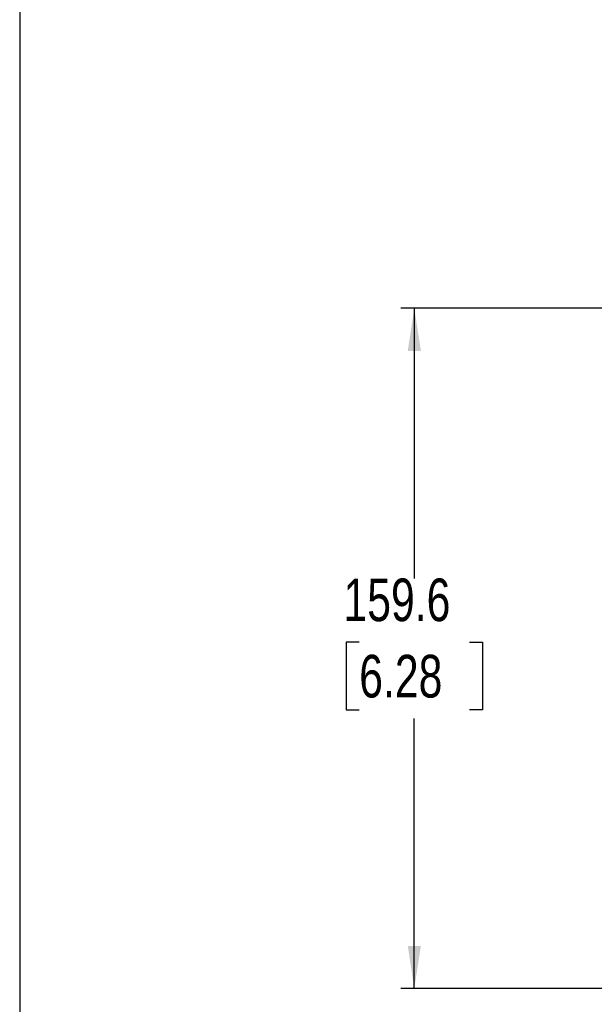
# Model space of a CAD drawing. Header units: millimetres. Extents: x 0 to 1118, y 0 to 864.
# Tile 2 of 67: x 0 to 135, y 139 to 370. Entities that reach past the tile are written whole.
import ezdxf

# ---------------------------------------------------------------- set-up
doc = ezdxf.new("R2010")
doc.units = ezdxf.units.MM
doc.layers.add('DIMENSIONS', color=140, linetype='Continuous', lineweight=25)
doc.styles.add('SLDTEXTSTYLE0', font='TXT', dxfattribs={"width": 0.75})
doc.dimstyles.new('SLDDIMSTYLE2', dxfattribs={"dimtxt": 10, "dimasz": 10, "dimexe": 0, "dimexo": 0.0625, "dimgap": 2.5, "dimtad": 0, "dimtih": 1, "dimtoh": 1, "dimdec": 1, "dimrnd": 1e-09, "dimzin": 12, "dimdsep": 46, "dimtxsty": 'SLDTEXTSTYLE0', "dimsah": 1, "dimcen": 0.09, "dimadec": 0, "dimazin": 3, "dimtfac": 1, "dimtdec": 1, "dimtofl": 0, "dimtmove": 0, "dimatfit": 3, "dimfxl": 0, "dimfrac": 2, "dimtolj": 1, "dimtzin": 12, "dimarcsym": 0})

# ---------------------------------------------------------------- blocks, each defined once
blk = doc.blocks.new('_D_6')
at = {"layer": 'DIMENSIONS'}
for p, q in [((165.59, 302.08), (89.43, 302.08)), ((92.61, 302.08), (92.61, 238.7)), ((79.68, 223.74), (76.63, 223.74)), ((76.63, 223.74), (76.63, 207.86)), ((105.54, 223.74), (108.59, 223.74)), ((108.59, 223.74), (108.59, 207.86)), ((76.63, 207.86), (79.68, 207.86)), ((92.61, 142.45), (92.61, 205.83)), ((108.59, 207.86), (105.54, 207.86)), ((153.1, 142.45), (89.43, 142.45))]:
    blk.add_line(p, q, dxfattribs=at)
for points in [[(92.61, 302.08), (91.07, 292.08), (94.15, 292.08)], [(92.61, 142.45), (94.15, 152.45), (91.07, 152.45)]]:
    blk.add_solid(points, dxfattribs=at)
at = {"layer": 'DIMENSIONS', "char_height": 10, "attachment_point": 1, "style": 'SLDTEXTSTYLE0'}
for s, insert in [('159.6', (75.98, 238.66)), ('6.28', (79.68, 220.75))]:
    blk.add_mtext(s, dxfattribs=dict(at, insert=insert))

msp = doc.modelspace()

# ---------------------------------------------------------------- linework, layer by layer
at = {"color": 7, "linetype": 'Continuous'}
msp.add_line((0, 863.6), (0, 0), dxfattribs=at)

# ---------------------------------------------------------------- dimensions: what is measured, and where the dimension line sits
at = {"layer": 'DIMENSIONS'}
dim = msp.add_linear_dim(base=(92.61, 142.45), p1=(166.86, 302.08), p2=(154.37, 142.45), angle=90, dimstyle='SLDDIMSTYLE2', dxfattribs=at)
dim.commit()
dim.dimension.update_dxf_attribs({"geometry": '_D_6', "text_midpoint": (92.61, 222.27), "dimtype": 160})

doc.saveas('drawing.dxf')
